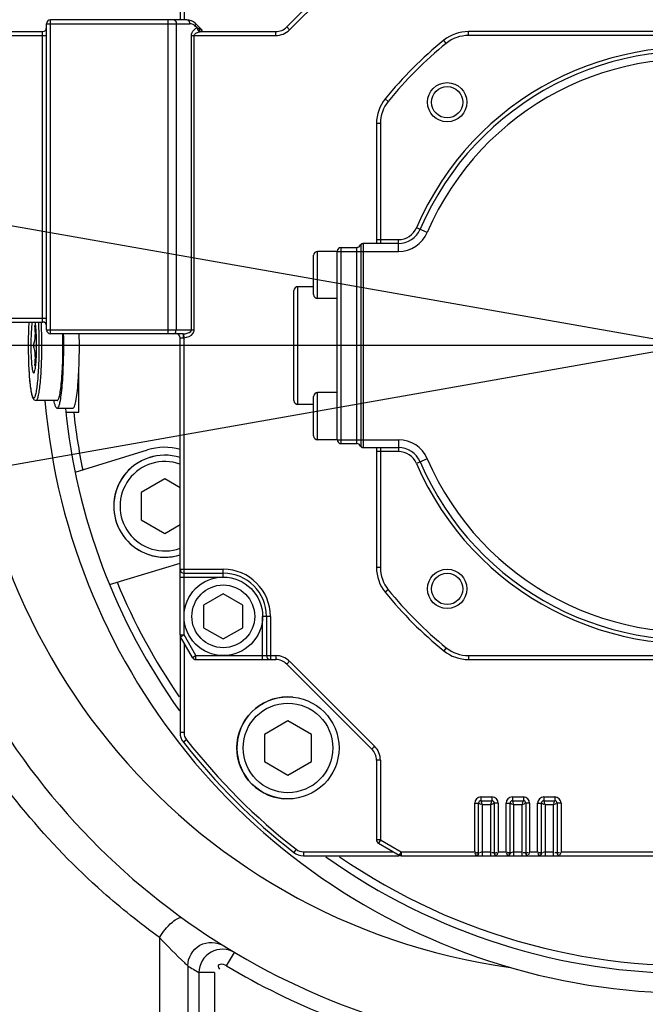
# Model space of a CAD drawing. Header units: millimetres. Extents: x 0 to 11890, y 0 to 8410.
# Tile 50 of 137: x 7016 to 7096, y 1988 to 2114. Entities that reach past the tile are written whole.
import ezdxf

# ---------------------------------------------------------------- set-up
doc = ezdxf.new("R2010")
doc.units = ezdxf.units.MM
doc.header["$LTSCALE"] = 653.95
doc.linetypes.add('CENTER', pattern=[0.6, 0.375, -0.075, 0.075, -0.075])
doc.layers.get('0').update_dxf_attribs({"linetype": 'CONTINUOUS'})
for name, color, linetype in [('204102000001_DXF_AXIS', 7, 'CONTINUOUS'), ('304103000010DXF_CONTINUOUS_LINE', 7, 'CONTINUOUS'), ('304104000088DXF_CONTINUOUS_LINE', 7, 'CONTINUOUS'), ('304304000009DXF_CONTINUOUS_LINE', 7, 'CONTINUOUS'), ('501023000047DXF_CONTINUOUS_LINE', 7, 'CONTINUOUS'), ('604006000004DXF_CONTINUOUS_LINE', 7, 'CONTINUOUS'), ('604007000001DXF_CONTINUOUS_LINE', 7, 'CONTINUOUS'), ('626001000001DXF_CONTINUOUS_LINE', 7, 'CONTINUOUS'), ('ZUIDAYUNDONGDXF_CONTINUOUS_LINE', 7, 'CONTINUOUS'), ('ZUIDAYUNDONGFANWEIDXF_DIMENSION', 7, 'CONTINUOUS')]:
    doc.layers.add(name, color=color, linetype=linetype)
doc.styles.get("Standard").update_dxf_attribs({"font": 'txt', "width": 0.7})
doc.dimstyles.new('DIMSTYLE_10', dxfattribs={"dimtxt": 120, "dimasz": 60, "dimexe": 1, "dimexo": 0, "dimgap": 6, "dimtad": 0, "dimtih": 1, "dimtoh": 1, "dimdec": 1, "dimdsep": 46, "dimtxsty": 'Standard', "dimblk": '_FILLED', "dimblk1": '_FILLED', "dimblk2": '_FILLED', "dimcen": 0.09, "dimclrt": 5, "dimazin": 2, "dimtp": 0.5, "dimtm": 0.5, "dimtfac": 1, "dimtdec": 65535, "dimtofl": 0, "dimtmove": 0, "dimatfit": 3, "dimldrblk": '_FILLED', "dimfxl": 0, "dimtolj": 1, "dimarcsym": 0})

# ---------------------------------------------------------------- blocks, each defined once
blk = doc.blocks.new('*D18')
at = {"layer": 'ZUIDAYUNDONGFANWEIDXF_DIMENSION', "color": 2, "linetype": 'Continuous'}
for start, end in [(104.65052, 170), (0, 64.70784)]:
    blk.add_arc((7101.47, 2072.36), 643.87, start, end, dxfattribs=at)
for points in [[(6470.78, 2244.9), (6467.38, 2184.17), (6490.29, 2240.51)], [(7732.55, 2131.83), (7745.34, 2072.36), (7752.53, 2132.76)]]:
    blk.add_solid(points, dxfattribs=at)
blk = doc.blocks.new('_FILLED')
at = {"color": 0, "linetype": 'ByBlock'}
blk.add_solid([(0, 0), (-1, 0.1667), (-1, -0.1667)], dxfattribs=at)
blk = doc.blocks.new('*D19')
at = {"layer": 'ZUIDAYUNDONGFANWEIDXF_DIMENSION', "color": 2, "linetype": 'Continuous'}
for start, end in [(295.29216, 360), (190, 255.34948)]:
    blk.add_arc((7101.47, 2072.36), 643.87, start, end, dxfattribs=at)
for points in [[(7752.53, 2011.96), (7745.34, 2072.36), (7732.55, 2012.89)], [(6490.29, 1904.21), (6467.38, 1960.55), (6470.78, 1899.82)]]:
    blk.add_solid(points, dxfattribs=at)

msp = doc.modelspace()

# ---------------------------------------------------------------- linework, layer by layer
at = {"layer": '204102000001_DXF_AXIS', "color": 7, "linetype": 'CENTER'}
msp.add_line((7101.466, 2072.359), (6815.735, 2072.359), dxfattribs=at)
at = {"layer": '304103000010DXF_CONTINUOUS_LINE', "color": 9, "linetype": 'Continuous'}
for p, q in [((7033.847, 1996.946), (7033.847, 1969.959)), ((7042.377, 1993.324), (7043.401, 1995.042)), ((7037.447, 1993.329), (7037.447, 1969.959)), ((7038.866, 1992.466), (7038.866, 1969.959)), ((7040.864, 1992.466), (7038.866, 1992.466)), ((7040.864, 1992.466), (7040.864, 1970.383))]:
    msp.add_line(p, q, dxfattribs=at)
at = {"layer": '304103000010DXF_CONTINUOUS_LINE', "color": 7, "linetype": 'Continuous'}
for centre, radius, start, end in [((7101.466, 2072.359), 82.5, 184.91174, 36.05914), ((7089.466, 2072.359), 90, 196.71611, 257.59865)]:
    msp.add_arc(centre, radius, start, end, dxfattribs=at)
at = {"layer": '304103000010DXF_CONTINUOUS_LINE', "color": 9, "linetype": 'Continuous'}
for centre, radius, start, end in [((7089.466, 2072.359), 80, 176.04284, 262.14951), ((7086.471, 2072.361), 93.002, 238.18852, 239.21186), ((7089.466, 2072.359), 92, 239.21383, 257.59865)]:
    msp.add_arc(centre, radius, start, end, dxfattribs=at)
for points, knots in [([(7054.3, 2250.457), (7036.158, 2245.624), (7001.13, 2230.258), (6958.188, 2192.492), (6928.614, 2143.545), (6919.678, 2106.354), (6918.122, 2087.643)], [0, 0, 0, 0, 0.2499958, 0.499993, 0.7499913, 1, 1, 1, 1]), ([(7033.847, 1996.946), (7031.35, 1998.752), (7021.613, 2006.55), (7013.479, 2016.341), (7008.644, 2024.385)], [0, 0, 0, 0, 0.2471984, 1, 1, 1, 1]), ([(6983.195, 2010.354), (6985.872, 2005.818), (6997.485, 1988.721), (7013.541, 1974.687), (7026.825, 1966.946)], [0, 0, 0, 0, 0.2551838, 1, 1, 1, 1]), ([(6982.066, 2006.605), (6984.776, 2002.165), (6996.466, 1985.388), (7012.309, 1971.547), (7025.39, 1963.761)], [0, 0, 0, 0, 0.2546816, 1, 1, 1, 1]), ([(7033.847, 1996.946), (7034.29, 1997.677), (7034.96, 1998.561), (7036.424, 1999.649), (7036.798, 1999.379)], [0, 0, 0, 0, 0.6492743, 1, 1, 1, 1]), ([(7037.447, 1993.329), (7037.315, 1993.452), (7036.075, 1994.617), (7034.879, 1995.829), (7033.847, 1996.946)], [0, 0, 0, 0, 0.1060804, 1, 1, 1, 1]), ([(7037.447, 1993.329), (7037.449, 1994.342), (7038.67, 1996.518), (7041.165, 1996.412), (7042.024, 1995.879)], [0, 0, 0, 0, 0.5003519, 1, 1, 1, 1]), ([(7043.401, 1995.042), (7042.542, 1995.554), (7040.077, 1995.639), (7038.867, 1993.478), (7038.866, 1992.466)], [0, 0, 0, 0, 0.4970669, 1, 1, 1, 1]), ([(7042.377, 1993.324), (7042.139, 1993.465), (7041.77, 1993.632), (7041.189, 1993.352), (7041.398, 1993.048), (7041.49, 1992.922)], [0, 0, 0, 0, 0.5237984, 0.7053297, 1, 1, 1, 1])]:
    msp.add_open_spline(points, degree=3, knots=knots, dxfattribs=at)
at = {"layer": '304104000088DXF_CONTINUOUS_LINE', "color": 7, "linetype": 'Continuous'}
for p, q in [((7023.593, 2063.859), (7023.593, 2069.593)), ((7021.919, 2063.859), (7023.593, 2063.859)), ((7023.105, 2056.245), (7032.332, 2059.066)), ((7027.491, 2041.9), (7036.466, 2044.644))]:
    msp.add_line(p, q, dxfattribs=at)
for centre, radius, start, end in [((7101.466, 2072.359), 80, 185.73979, 215.56551), ((7101.466, 2072.359), 79, 186.17669, 191.55232), ((7034.524, 2051.893), 7.5, 74.90061, 107), ((7101.466, 2072.359), 79, 202.44768, 214.48964), ((7101.466, 2072.359), 80, 234.49869, 305.51074), ((7101.466, 2072.359), 79, 235.52427, 274.55232)]:
    msp.add_arc(centre, radius, start, end, dxfattribs=at)
at = {"layer": '304304000009DXF_CONTINUOUS_LINE', "color": 7, "linetype": 'Continuous'}
for p, q in [((7060.88, 2123.774), (7050.051, 2112.945)), ((7036.466, 2121.665), (7036.466, 2113.859)), ((7037.344, 2113.859), (7019.966, 2113.859)), ((7019.466, 2074.359), (7019.466, 2113.359)), ((7039.319, 2112.506), (7038.405, 2113.42)), ((7014.966, 2112.359), (7018.966, 2112.359)), ((7039.233, 2112.359), (7048.637, 2112.359)), ((7129.75, 2112.359), (7073.181, 2112.359)), ((7061.466, 2100.644), (7061.466, 2085.359)), ((7059.466, 2085.059), (7059.466, 2059.659)), ((7059.707, 2085.359), (7059.734, 2085.359)), ((7064.26, 2085.359), (7059.766, 2085.359)), ((7053.466, 2078.86), (7053.466, 2083.859)), ((7056.466, 2084.359), (7053.966, 2084.359)), ((7056.466, 2060.359), (7056.466, 2084.359)), ((7056.966, 2084.859), (7058.966, 2084.859)), ((7053.466, 2079.859), (7051.466, 2079.859)), ((7050.966, 2065.359), (7050.966, 2079.359)), ((7056.466, 2078.359), (7053.966, 2078.359)), ((7014.966, 2075.359), (7018.966, 2075.359)), ((7036.864, 2073.859), (7019.966, 2073.859)), ((7036.466, 2035.493), (7036.466, 2073.359)), ((7056.466, 2066.359), (7053.966, 2066.359)), ((7053.466, 2064.859), (7051.466, 2064.859)), ((7053.466, 2060.86), (7053.466, 2065.859)), ((7056.466, 2060.359), (7053.966, 2060.359)), ((7056.966, 2059.859), (7058.966, 2059.859)), ((7059.766, 2059.359), (7064.26, 2059.359)), ((7061.466, 2059.359), (7061.466, 2044.075)), ((7036.966, 2043.359), (7041.966, 2043.359)), ((7041.966, 2040.746), (7039.466, 2039.303)), ((7044.466, 2039.303), (7041.966, 2040.746)), ((7039.466, 2039.303), (7039.466, 2036.416)), ((7044.466, 2036.416), (7044.466, 2039.303)), ((7047.466, 2037.859), (7047.466, 2032.859)), ((7039.466, 2036.416), (7041.966, 2034.973)), ((7041.966, 2034.973), (7044.466, 2036.416)), ((7036.466, 2035.243), (7036.466, 2023.054)), ((7038.053, 2032.609), (7036.533, 2035.243)), ((7038.486, 2032.359), (7048.637, 2032.359)), ((7073.181, 2032.359), (7129.75, 2032.359)), ((7050.051, 2031.774), (7060.88, 2020.945)), ((7061.466, 2019.531), (7061.466, 2009.38)), ((7074.466, 2007.659), (7074.466, 2014.059)), ((7074.766, 2014.359), (7076.166, 2014.359)), ((7076.466, 2014.059), (7076.466, 2007.659)), ((7078.466, 2007.659), (7078.466, 2014.059)), ((7078.766, 2014.359), (7080.166, 2014.359)), ((7080.466, 2014.059), (7080.466, 2007.659)), ((7082.466, 2007.659), (7082.466, 2014.059)), ((7082.766, 2014.359), (7084.166, 2014.359)), ((7084.466, 2014.059), (7084.466, 2007.659)), ((7061.716, 2008.947), (7064.35, 2007.426)), ((7052.161, 2007.359), (7064.35, 2007.359)), ((7064.6, 2007.359), (7074.166, 2007.359)), ((7074.175, 2007.359), (7078.166, 2007.359)), ((7078.175, 2007.359), (7082.166, 2007.359)), ((7082.175, 2007.359), (7118.166, 2007.359))]:
    msp.add_line(p, q, dxfattribs=at)
at = {"layer": '304304000009DXF_CONTINUOUS_LINE', "color": 9, "linetype": 'Continuous'}
for p, q in [((7061.233, 2123.42), (7050.405, 2112.592)), ((7036.966, 2121.665), (7036.966, 2113.859)), ((7019.966, 2073.859), (7019.966, 2113.859)), ((7034.944, 2073.859), (7034.944, 2113.859)), ((7019.466, 2113.359), (7037.698, 2113.359)), ((7036.005, 2074.359), (7036.005, 2113.359)), ((7038.649, 2112.822), (7038.405, 2113.067)), ((7050.405, 2112.592), (7050.051, 2112.945)), ((7014.466, 2111.859), (7019.466, 2111.859)), ((7018.966, 2075.359), (7018.966, 2112.359)), ((7037.919, 2074.359), (7037.919, 2111.859)), ((7037.919, 2111.859), (7048.637, 2111.859)), ((7038.273, 2074.359), (7038.273, 2111.859)), ((7048.637, 2111.859), (7048.637, 2112.359)), ((7070.353, 2110.859), (7070.039, 2111.248)), ((7073.181, 2111.859), (7073.181, 2112.359)), ((7129.75, 2111.859), (7073.181, 2111.859)), ((7062.966, 2103.472), (7062.577, 2103.786)), ((7061.966, 2100.644), (7061.466, 2100.644)), ((7061.966, 2100.644), (7061.966, 2085.359)), ((7067.935, 2086.779), (7066.557, 2087.372)), ((7059.766, 2085.359), (7059.766, 2059.359)), ((7061.466, 2085.859), (7064.26, 2085.859)), ((7064.26, 2084.359), (7064.26, 2085.859)), ((7053.966, 2078.359), (7053.966, 2084.359)), ((7056.466, 2084.359), (7064.26, 2084.359)), ((7056.966, 2059.859), (7056.966, 2084.859)), ((7058.966, 2059.859), (7058.966, 2084.859)), ((7051.466, 2064.859), (7051.466, 2079.859)), ((7014.466, 2075.859), (7019.466, 2075.859)), ((7019.466, 2074.359), (7038.273, 2074.359)), ((7036.864, 2073.859), (7036.939, 2073.861)), ((7036.966, 2073.362), (7036.939, 2073.861)), ((7036.466, 2073.359), (7036.915, 2073.359)), ((7036.915, 2073.359), (7036.966, 2073.362)), ((7036.966, 2035.493), (7036.966, 2073.362)), ((7053.966, 2060.359), (7053.966, 2066.359)), ((7056.466, 2060.359), (7064.26, 2060.359)), ((7064.26, 2060.359), (7064.26, 2058.859)), ((7064.26, 2058.859), (7061.466, 2058.859)), ((7061.966, 2059.359), (7061.966, 2044.075)), ((7067.935, 2057.94), (7066.557, 2057.347)), ((7036.466, 2043.859), (7041.966, 2043.859)), ((7041.966, 2042.859), (7041.966, 2043.859)), ((7061.966, 2044.075), (7061.466, 2044.075)), ((7036.466, 2042.859), (7041.966, 2042.859)), ((7062.966, 2041.247), (7062.577, 2040.932)), ((7046.966, 2032.359), (7046.966, 2037.859)), ((7047.966, 2037.859), (7046.966, 2037.859)), ((7047.966, 2037.859), (7047.966, 2032.359)), ((7036.466, 2035.493), (7036.966, 2035.493)), ((7036.533, 2035.243), (7036.966, 2035.493)), ((7038.486, 2032.859), (7036.966, 2035.493)), ((7036.966, 2034.493), (7036.966, 2023.054)), ((7070.353, 2033.859), (7070.039, 2033.471)), ((7038.053, 2032.609), (7038.486, 2032.859)), ((7038.486, 2032.359), (7038.486, 2032.859)), ((7038.486, 2032.859), (7048.637, 2032.859)), ((7048.637, 2032.859), (7048.637, 2032.359)), ((7073.181, 2032.859), (7073.181, 2032.359)), ((7073.181, 2032.859), (7129.75, 2032.859)), ((7050.405, 2032.127), (7050.051, 2031.774)), ((7050.405, 2032.127), (7061.233, 2021.299)), ((7036.966, 2023.054), (7036.466, 2023.054)), ((7037.284, 2022.13), (7036.891, 2021.822)), ((7061.233, 2021.299), (7060.88, 2020.945)), ((7061.966, 2019.531), (7061.466, 2019.531)), ((7061.966, 2019.531), (7061.966, 2009.38)), ((7074.766, 2014.859), (7074.766, 2014.359)), ((7074.766, 2014.859), (7076.166, 2014.859)), ((7076.166, 2014.859), (7076.166, 2014.359)), ((7078.766, 2014.859), (7078.766, 2014.359)), ((7078.766, 2014.859), (7080.166, 2014.859)), ((7080.166, 2014.859), (7080.166, 2014.359)), ((7082.766, 2014.859), (7082.766, 2014.359)), ((7082.766, 2014.859), (7084.166, 2014.859)), ((7084.166, 2014.859), (7084.166, 2014.359)), ((7073.966, 2007.859), (7073.966, 2014.059)), ((7073.966, 2014.059), (7074.466, 2014.059)), ((7074.746, 2013.946), (7074.784, 2013.931)), ((7074.966, 2007.359), (7074.966, 2013.859)), ((7075.966, 2013.859), (7074.966, 2013.859)), ((7075.966, 2013.859), (7075.966, 2007.359)), ((7076.966, 2014.059), (7076.466, 2014.059)), ((7076.966, 2014.059), (7076.966, 2007.859)), ((7077.966, 2007.859), (7077.966, 2014.059)), ((7077.966, 2014.059), (7078.466, 2014.059)), ((7078.746, 2013.946), (7078.784, 2013.931)), ((7078.966, 2007.359), (7078.966, 2013.859)), ((7079.966, 2013.859), (7078.966, 2013.859)), ((7079.966, 2013.859), (7079.966, 2007.359)), ((7080.966, 2014.059), (7080.466, 2014.059)), ((7080.966, 2014.059), (7080.966, 2007.859)), ((7081.966, 2007.859), (7081.966, 2014.059)), ((7081.966, 2014.059), (7082.466, 2014.059)), ((7082.746, 2013.946), (7082.784, 2013.931)), ((7082.966, 2007.359), (7082.966, 2013.859)), ((7083.966, 2013.859), (7082.966, 2013.859)), ((7083.966, 2013.859), (7083.966, 2007.359)), ((7084.966, 2014.059), (7084.466, 2014.059)), ((7084.966, 2014.059), (7084.966, 2007.859)), ((7061.966, 2009.38), (7061.466, 2009.38)), ((7061.966, 2009.38), (7061.716, 2008.947)), ((7061.966, 2009.38), (7064.6, 2007.859)), ((7051.236, 2008.178), (7050.928, 2007.784)), ((7052.161, 2007.859), (7052.161, 2007.359)), ((7052.161, 2007.859), (7063.6, 2007.859)), ((7064.6, 2007.859), (7064.35, 2007.426)), ((7064.6, 2007.859), (7064.6, 2007.359)), ((7064.6, 2007.859), (7073.966, 2007.859)), ((7074.166, 2007.359), (7074.135, 2007.436)), ((7074.301, 2007.725), (7074.28, 2007.734)), ((7074.46, 2007.662), (7074.466, 2007.659)), ((7074.966, 2007.859), (7075.966, 2007.859)), ((7076.466, 2007.659), (7076.531, 2007.685)), ((7076.466, 2007.659), (7076.508, 2007.676)), ((7076.769, 2007.367), (7076.766, 2007.359)), ((7076.827, 2007.512), (7076.837, 2007.537)), ((7076.966, 2007.859), (7077.966, 2007.859)), ((7078.166, 2007.359), (7078.135, 2007.436)), ((7078.301, 2007.725), (7078.28, 2007.734)), ((7078.46, 2007.662), (7078.466, 2007.659)), ((7078.966, 2007.859), (7079.966, 2007.859)), ((7080.466, 2007.659), (7080.531, 2007.685)), ((7080.466, 2007.659), (7080.508, 2007.676)), ((7080.769, 2007.367), (7080.766, 2007.359)), ((7080.827, 2007.512), (7080.837, 2007.537)), ((7080.966, 2007.859), (7081.966, 2007.859)), ((7082.166, 2007.359), (7082.135, 2007.436)), ((7082.301, 2007.725), (7082.28, 2007.734)), ((7082.46, 2007.662), (7082.466, 2007.659)), ((7082.966, 2007.859), (7083.966, 2007.859)), ((7084.466, 2007.659), (7084.531, 2007.685)), ((7084.466, 2007.659), (7084.508, 2007.676)), ((7084.769, 2007.367), (7084.766, 2007.359)), ((7084.827, 2007.512), (7084.837, 2007.537)), ((7084.966, 2007.859), (7117.966, 2007.859))]:
    msp.add_line(p, q, dxfattribs=at)
for points in [[(7038.649, 2112.822), (7038.711, 2112.809), (7038.775, 2112.79), (7038.842, 2112.764)], [(7039.003, 2112.341), (7039.08, 2112.35), (7039.157, 2112.357), (7039.233, 2112.359)]]:
    msp.add_lwpolyline(points, dxfattribs=at)
at = {"layer": '304304000009DXF_CONTINUOUS_LINE', "color": 7, "linetype": 'Continuous'}
for centre, radius in [((7070.466, 2103.359), 2.5), ((7070.466, 2041.359), 2.5), ((7041.966, 2037.859), 5)]:
    msp.add_circle(centre, radius, dxfattribs=at)
at = {"layer": '304304000009DXF_CONTINUOUS_LINE', "color": 9, "linetype": 'Continuous'}
for centre, radius in [((7070.466, 2103.359), 2), ((7070.466, 2041.359), 2), ((7041.966, 2037.859), 4)]:
    msp.add_circle(centre, radius, dxfattribs=at)
at = {"layer": '304304000009DXF_CONTINUOUS_LINE', "color": 7, "linetype": 'Continuous'}
for centre, radius, start, end in [((7019.966, 2113.359), 0.5, 90, 180), ((7037.344, 2112.359), 1.5, 44.99946, 90), ((7018.966, 2112.859), 0.5, 270, 360), ((7048.637, 2114.359), 2, 270, 315), ((7101.466, 2072.359), 50, 128.94244, 141.05756), ((7073.181, 2107.359), 5, 90, 128.94244), ((7101.466, 2072.359), 37.5, 203.26982, 156.73018), ((7066.466, 2100.644), 5, 141.05756, 180), ((7064.26, 2088.359), 3, 270, 336.73018), ((7058.966, 2085.359), 0.5, 270, 337.97569), ((7059.707, 2085.059), 0.3, 90, 157.97569), ((7059.766, 2085.059), 0.3, 90, 180), ((7053.966, 2083.859), 0.5, 90, 180), ((7056.966, 2084.359), 0.5, 90, 180), ((7051.466, 2079.359), 0.5, 90, 180), ((7053.966, 2078.859), 0.5, 180, 270), ((7018.966, 2074.859), 0.5, 0, 90), ((7019.966, 2074.359), 0.5, 180, 270), ((7035.966, 2073.359), 0.5, 0, 90), ((7053.966, 2065.859), 0.5, 90, 180), ((7051.466, 2065.359), 0.5, 180, 270), ((7053.966, 2060.859), 0.5, 180, 270), ((7056.966, 2060.359), 0.5, 180, 270), ((7058.966, 2059.359), 0.5, 22.02431, 90), ((7059.707, 2059.659), 0.3, 202.02431, 270), ((7059.766, 2059.659), 0.3, 180, 270), ((7064.26, 2056.359), 3, 23.26982, 90), ((7036.966, 2043.859), 0.5, 180, 270), ((7066.466, 2044.075), 5, 180, 218.94244), ((7041.966, 2037.859), 5.5, 0, 90), ((7101.466, 2072.359), 50, 218.94244, 231.05756), ((7036.966, 2035.493), 0.5, 180, 210), ((7073.181, 2037.359), 5, 231.05756, 270), ((7038.486, 2032.859), 0.5, 210, 270), ((7047.966, 2032.859), 0.5, 180, 270), ((7048.637, 2030.359), 2, 45, 90), ((7038.466, 2023.054), 2, 180, 218.04751), ((7101.466, 2072.359), 82, 218.04751, 231.95249), ((7059.466, 2019.531), 2, 0, 45), ((7074.766, 2014.059), 0.3, 90, 180), ((7076.166, 2014.059), 0.3, 0, 90), ((7078.766, 2014.059), 0.3, 90, 180), ((7080.166, 2014.059), 0.3, 0, 90), ((7082.766, 2014.059), 0.3, 90, 180), ((7084.166, 2014.059), 0.3, 0, 90), ((7061.966, 2009.38), 0.5, 180, 240), ((7052.161, 2009.359), 2, 231.95249, 270), ((7064.6, 2007.859), 0.5, 240, 270), ((7074.166, 2007.659), 0.3, 270, 0.00001), ((7076.766, 2007.659), 0.3, 179.99994, 270), ((7078.166, 2007.659), 0.3, 270, 0.00001), ((7080.766, 2007.659), 0.3, 179.99994, 270), ((7082.166, 2007.659), 0.3, 270, 0.00001), ((7084.766, 2007.659), 0.3, 179.99994, 270)]:
    msp.add_arc(centre, radius, start, end, dxfattribs=at)
at = {"layer": '304304000009DXF_CONTINUOUS_LINE', "color": 9, "linetype": 'Continuous'}
for centre, radius, start, end in [((7037.698, 2112.356), 1.003, 80.58846, 90.01253), ((7037.699, 2112.364), 0.996, 63.34632, 80.56983), ((7037.699, 2112.361), 0.999, 44.98634, 63.41096), ((7048.637, 2114.359), 2.5, 270, 315), ((7073.181, 2107.359), 4.5, 90, 128.94244), ((7101.466, 2072.359), 49.5, 128.94244, 141.05756), ((7101.466, 2072.359), 38, 203.26982, 156.73018), ((7101.466, 2072.359), 36.5, 203.26982, 156.73018), ((7066.466, 2100.644), 4.5, 141.05756, 180), ((7064.26, 2088.359), 2.5, 270, 336.73018), ((7064.26, 2088.359), 4, 270, 336.73018), ((7064.26, 2056.359), 4, 23.26982, 90), ((7064.26, 2056.359), 2.5, 23.26982, 90), ((7041.966, 2037.859), 6, 0, 90), ((7066.466, 2044.075), 4.5, 180, 218.94244), ((7101.466, 2072.359), 49.5, 218.94244, 231.05756), ((7073.181, 2037.359), 4.5, 231.05756, 270), ((7048.637, 2030.359), 2.5, 45, 90), ((7038.466, 2023.054), 1.5, 180, 218.04751), ((7101.466, 2072.359), 81.5, 218.04751, 231.95249), ((7059.466, 2019.531), 2.5, 0, 45), ((7074.766, 2014.059), 0.8, 90, 180), ((7076.166, 2014.059), 0.8, 0, 90), ((7078.766, 2014.059), 0.8, 90, 180), ((7080.166, 2014.059), 0.8, 0, 90), ((7082.766, 2014.059), 0.8, 90, 180), ((7084.166, 2014.059), 0.8, 0, 90), ((7052.122, 2024.092), 25.94, 337.17459, 337.28864), ((7062.004, 2019.974), 15.235, 337.22664, 338.03167), ((7056.122, 2024.092), 25.94, 337.17459, 337.28864), ((7066.004, 2019.974), 15.235, 337.22664, 338.03167), ((7060.122, 2024.092), 25.94, 337.17459, 337.28864), ((7070.004, 2019.974), 15.235, 337.22664, 338.03167), ((7052.161, 2009.359), 1.5, 231.95249, 270), ((7029.318, 1989.479), 48.281, 21.80232, 22.14791), ((7033.318, 1989.479), 48.281, 21.80232, 22.14791), ((7037.318, 1989.479), 48.281, 21.80232, 22.14791)]:
    msp.add_arc(centre, radius, start, end, dxfattribs=at)
for points, knots in [([(7036.005, 2113.359), (7036.005, 2113.476), (7036.047, 2113.705), (7035.771, 2113.783), (7035.723, 2113.731)], [0, 0, 0, 0, 0.621266, 1, 1, 1, 1]), ([(7037.698, 2113.359), (7037.698, 2113.476), (7037.74, 2113.705), (7037.464, 2113.783), (7037.416, 2113.731)], [0, 0, 0, 0, 0.621266, 1, 1, 1, 1]), ([(7037.919, 2111.859), (7037.919, 2111.984), (7037.996, 2112.406), (7038.364, 2112.742), (7038.649, 2112.822)], [0, 0, 0, 0, 0.2952615, 1, 1, 1, 1]), ([(7038.405, 2113.067), (7038.436, 2113.129), (7038.472, 2113.248), (7038.443, 2113.382), (7038.405, 2113.42)], [0, 0, 0, 0, 0.5665172, 1, 1, 1, 1]), ([(7038.716, 2112.605), (7038.713, 2112.626), (7038.714, 2112.673), (7038.727, 2112.718), (7038.737, 2112.74)], [0, 0, 0, 0, 0.4671883, 1, 1, 1, 1]), ([(7038.916, 2112.556), (7038.913, 2112.578), (7038.914, 2112.629), (7038.928, 2112.677), (7038.939, 2112.702)], [0, 0, 0, 0, 0.4498871, 1, 1, 1, 1]), ([(7039.233, 2112.359), (7039.167, 2112.359), (7039.033, 2112.38), (7038.926, 2112.491), (7038.916, 2112.556)], [0, 0, 0, 0, 0.5041269, 1, 1, 1, 1]), ([(7059.429, 2085.172), (7059.421, 2085.174), (7059.466, 2085.134), (7059.46, 2085.115), (7059.46, 2085.097)], [0, 0, 0, 0, 0.3238148, 1, 1, 1, 1]), ([(7059.46, 2085.097), (7059.46, 2085.09), (7059.458, 2085.077), (7059.453, 2085.064), (7059.45, 2085.058)], [0, 0, 0, 0, 0.4768942, 1, 1, 1, 1]), ([(7035.651, 2073.859), (7035.739, 2073.859), (7035.953, 2073.924), (7035.962, 2074.171), (7035.914, 2074.258)], [0, 0, 0, 0, 0.4665116, 1, 1, 1, 1]), ([(7036.915, 2073.359), (7036.915, 2073.418), (7036.913, 2073.545), (7036.907, 2073.644), (7036.899, 2073.834), (7036.877, 2073.751), (7036.874, 2073.731)], [0, 0, 0, 0, 0.3564471, 0.6939837, 0.8739326, 1, 1, 1, 1]), ([(7036.939, 2073.861), (7036.965, 2073.862), (7037.018, 2073.864), (7037.07, 2073.869), (7037.096, 2073.871)], [0, 0, 0, 0, 0.503776, 1, 1, 1, 1]), ([(7036.966, 2073.362), (7037.399, 2073.386), (7038.067, 2073.623), (7038.273, 2074.21), (7038.273, 2074.359)], [0, 0, 0, 0, 0.7440275, 1, 1, 1, 1]), ([(7059.466, 2059.659), (7059.466, 2059.637), (7059.47, 2059.615), (7059.422, 2059.555), (7059.434, 2059.558)], [0, 0, 0, 0, 0.632743, 1, 1, 1, 1]), ([(7059.434, 2059.558), (7059.436, 2059.558), (7059.438, 2059.57), (7059.444, 2059.576), (7059.448, 2059.583)], [0, 0, 0, 0, 0.2318299, 1, 1, 1, 1]), ([(7074.514, 2014.041), (7074.543, 2014.029), (7074.62, 2013.998), (7074.697, 2013.966), (7074.746, 2013.946)], [0, 0, 0, 0, 0.3738098, 1, 1, 1, 1]), ([(7074.966, 2013.859), (7074.925, 2013.959), (7074.902, 2014.017), (7074.797, 2014.282), (7074.824, 2014.214), (7074.83, 2014.199)], [0, 0, 0, 0, 0.7010966, 0.8970806, 1, 1, 1, 1]), ([(7075.966, 2013.859), (7076.066, 2013.901), (7076.123, 2013.924), (7076.392, 2014.03), (7076.327, 2014.004), (7076.313, 2013.999)], [0, 0, 0, 0, 0.7047616, 0.9045865, 1, 1, 1, 1]), ([(7078.514, 2014.041), (7078.543, 2014.029), (7078.62, 2013.998), (7078.697, 2013.966), (7078.746, 2013.946)], [0, 0, 0, 0, 0.3738098, 1, 1, 1, 1]), ([(7078.966, 2013.859), (7078.925, 2013.959), (7078.902, 2014.017), (7078.797, 2014.282), (7078.824, 2014.214), (7078.83, 2014.199)], [0, 0, 0, 0, 0.7010966, 0.8970806, 1, 1, 1, 1]), ([(7079.966, 2013.859), (7080.066, 2013.901), (7080.123, 2013.924), (7080.392, 2014.03), (7080.327, 2014.004), (7080.313, 2013.999)], [0, 0, 0, 0, 0.7047616, 0.9045865, 1, 1, 1, 1]), ([(7082.514, 2014.041), (7082.543, 2014.029), (7082.62, 2013.998), (7082.697, 2013.966), (7082.746, 2013.946)], [0, 0, 0, 0, 0.3738098, 1, 1, 1, 1]), ([(7082.966, 2013.859), (7082.925, 2013.959), (7082.902, 2014.017), (7082.797, 2014.282), (7082.824, 2014.214), (7082.83, 2014.199)], [0, 0, 0, 0, 0.7010966, 0.8970806, 1, 1, 1, 1]), ([(7083.966, 2013.859), (7084.066, 2013.901), (7084.123, 2013.924), (7084.392, 2014.03), (7084.327, 2014.004), (7084.313, 2013.999)], [0, 0, 0, 0, 0.7047616, 0.9045865, 1, 1, 1, 1]), ([(7073.966, 2007.859), (7074.064, 2007.82), (7074.121, 2007.797), (7074.383, 2007.693), (7074.316, 2007.719), (7074.301, 2007.725)], [0, 0, 0, 0, 0.7007608, 0.8970462, 1, 1, 1, 1]), ([(7076.22, 2007.75), (7076.209, 2007.747), (7076.187, 2007.742), (7076.166, 2007.735), (7076.154, 2007.731)], [0, 0, 0, 0, 0.4768671, 1, 1, 1, 1]), ([(7076.443, 2007.701), (7076.425, 2007.724), (7076.353, 2007.768), (7076.269, 2007.76), (7076.22, 2007.75)], [0, 0, 0, 0, 0.368765, 1, 1, 1, 1]), ([(7076.508, 2007.676), (7076.541, 2007.689), (7076.633, 2007.726), (7076.725, 2007.764), (7076.784, 2007.788)], [0, 0, 0, 0, 0.3577777, 1, 1, 1, 1]), ([(7076.966, 2007.859), (7076.925, 2007.76), (7076.903, 2007.705), (7076.797, 2007.437), (7076.822, 2007.499), (7076.827, 2007.512)], [0, 0, 0, 0, 0.7074961, 0.9112036, 1, 1, 1, 1]), ([(7077.966, 2007.859), (7078.064, 2007.82), (7078.121, 2007.797), (7078.383, 2007.693), (7078.316, 2007.719), (7078.301, 2007.725)], [0, 0, 0, 0, 0.7007608, 0.8970462, 1, 1, 1, 1]), ([(7080.22, 2007.75), (7080.209, 2007.747), (7080.187, 2007.742), (7080.166, 2007.735), (7080.154, 2007.731)], [0, 0, 0, 0, 0.4768671, 1, 1, 1, 1]), ([(7080.443, 2007.701), (7080.425, 2007.724), (7080.353, 2007.768), (7080.269, 2007.76), (7080.22, 2007.75)], [0, 0, 0, 0, 0.368765, 1, 1, 1, 1]), ([(7080.508, 2007.676), (7080.541, 2007.689), (7080.633, 2007.726), (7080.725, 2007.764), (7080.784, 2007.788)], [0, 0, 0, 0, 0.3577777, 1, 1, 1, 1]), ([(7080.966, 2007.859), (7080.925, 2007.76), (7080.903, 2007.705), (7080.797, 2007.437), (7080.822, 2007.499), (7080.827, 2007.512)], [0, 0, 0, 0, 0.7074961, 0.9112036, 1, 1, 1, 1]), ([(7081.966, 2007.859), (7082.064, 2007.82), (7082.121, 2007.797), (7082.383, 2007.693), (7082.316, 2007.719), (7082.301, 2007.725)], [0, 0, 0, 0, 0.7007608, 0.8970462, 1, 1, 1, 1]), ([(7084.22, 2007.75), (7084.209, 2007.747), (7084.187, 2007.742), (7084.166, 2007.735), (7084.154, 2007.731)], [0, 0, 0, 0, 0.4768671, 1, 1, 1, 1]), ([(7084.443, 2007.701), (7084.425, 2007.724), (7084.353, 2007.768), (7084.269, 2007.76), (7084.22, 2007.75)], [0, 0, 0, 0, 0.368765, 1, 1, 1, 1]), ([(7084.508, 2007.676), (7084.541, 2007.689), (7084.633, 2007.726), (7084.725, 2007.764), (7084.784, 2007.788)], [0, 0, 0, 0, 0.3577777, 1, 1, 1, 1]), ([(7084.966, 2007.859), (7084.925, 2007.76), (7084.903, 2007.705), (7084.797, 2007.437), (7084.822, 2007.499), (7084.827, 2007.512)], [0, 0, 0, 0, 0.7074961, 0.9112036, 1, 1, 1, 1])]:
    msp.add_open_spline(points, degree=3, knots=knots, dxfattribs=at)
for points in [[(7039.003, 2112.341), (7038.877, 2112.374), (7038.734, 2112.476), (7038.716, 2112.605)], [(7038.842, 2112.764), (7039.008, 2112.691), (7039.191, 2112.634), (7039.319, 2112.506)], [(7038.273, 2111.859), (7038.273, 2112.015), (7038.435, 2112.146), (7038.574, 2112.217)], [(7038.574, 2112.217), (7038.707, 2112.285), (7038.856, 2112.32), (7039.003, 2112.341)], [(7037.096, 2073.871), (7037.413, 2073.904), (7037.919, 2074.04), (7037.919, 2074.359)], [(7074.966, 2007.859), (7074.836, 2007.859), (7074.48, 2007.678), (7074.593, 2007.742)], [(7078.966, 2007.859), (7078.836, 2007.859), (7078.48, 2007.678), (7078.593, 2007.742)], [(7082.966, 2007.859), (7082.836, 2007.859), (7082.48, 2007.678), (7082.593, 2007.742)]]:
    msp.add_open_spline(points, degree=3, dxfattribs=at)
at = {"layer": '304304000009DXF_CONTINUOUS_LINE', "color": 7, "linetype": 'Continuous'}
for points, knots in [([(7074.31, 2007.408), (7074.288, 2007.394), (7074.242, 2007.37), (7074.191, 2007.359), (7074.166, 2007.359)], [0, 0, 0, 0, 0.5163347, 1, 1, 1, 1]), ([(7074.359, 2007.447), (7074.351, 2007.44), (7074.335, 2007.426), (7074.319, 2007.414), (7074.31, 2007.408)], [0, 0, 0, 0, 0.5022792, 1, 1, 1, 1]), ([(7074.417, 2007.515), (7074.409, 2007.503), (7074.391, 2007.479), (7074.37, 2007.457), (7074.359, 2007.447)], [0, 0, 0, 0, 0.4977051, 1, 1, 1, 1]), ([(7074.466, 2007.659), (7074.466, 2007.635), (7074.456, 2007.583), (7074.432, 2007.537), (7074.417, 2007.515)], [0, 0, 0, 0, 0.4836701, 1, 1, 1, 1]), ([(7076.466, 2007.659), (7076.466, 2007.635), (7076.476, 2007.583), (7076.5, 2007.537), (7076.514, 2007.515)], [0, 0, 0, 0, 0.4836702, 1, 1, 1, 1]), ([(7076.514, 2007.515), (7076.523, 2007.503), (7076.541, 2007.479), (7076.562, 2007.457), (7076.573, 2007.447)], [0, 0, 0, 0, 0.4977051, 1, 1, 1, 1]), ([(7076.573, 2007.447), (7076.58, 2007.44), (7076.596, 2007.426), (7076.613, 2007.414), (7076.621, 2007.408)], [0, 0, 0, 0, 0.502279, 1, 1, 1, 1]), ([(7076.621, 2007.408), (7076.643, 2007.394), (7076.689, 2007.37), (7076.741, 2007.359), (7076.766, 2007.359)], [0, 0, 0, 0, 0.5163348, 1, 1, 1, 1]), ([(7078.31, 2007.408), (7078.288, 2007.394), (7078.242, 2007.37), (7078.191, 2007.359), (7078.166, 2007.359)], [0, 0, 0, 0, 0.5163347, 1, 1, 1, 1]), ([(7078.359, 2007.447), (7078.351, 2007.44), (7078.335, 2007.426), (7078.319, 2007.414), (7078.31, 2007.408)], [0, 0, 0, 0, 0.5022792, 1, 1, 1, 1]), ([(7078.417, 2007.515), (7078.409, 2007.503), (7078.391, 2007.479), (7078.37, 2007.457), (7078.359, 2007.447)], [0, 0, 0, 0, 0.4977051, 1, 1, 1, 1]), ([(7078.466, 2007.659), (7078.466, 2007.635), (7078.456, 2007.583), (7078.432, 2007.537), (7078.417, 2007.515)], [0, 0, 0, 0, 0.4836701, 1, 1, 1, 1]), ([(7080.466, 2007.659), (7080.466, 2007.635), (7080.476, 2007.583), (7080.5, 2007.537), (7080.514, 2007.515)], [0, 0, 0, 0, 0.4836702, 1, 1, 1, 1]), ([(7080.514, 2007.515), (7080.523, 2007.503), (7080.541, 2007.479), (7080.562, 2007.457), (7080.573, 2007.447)], [0, 0, 0, 0, 0.4977051, 1, 1, 1, 1]), ([(7080.573, 2007.447), (7080.58, 2007.44), (7080.596, 2007.426), (7080.613, 2007.414), (7080.621, 2007.408)], [0, 0, 0, 0, 0.502279, 1, 1, 1, 1]), ([(7080.621, 2007.408), (7080.643, 2007.394), (7080.689, 2007.37), (7080.741, 2007.359), (7080.766, 2007.359)], [0, 0, 0, 0, 0.5163348, 1, 1, 1, 1]), ([(7082.31, 2007.408), (7082.288, 2007.394), (7082.242, 2007.37), (7082.191, 2007.359), (7082.166, 2007.359)], [0, 0, 0, 0, 0.5163347, 1, 1, 1, 1]), ([(7082.359, 2007.447), (7082.351, 2007.44), (7082.335, 2007.426), (7082.319, 2007.414), (7082.31, 2007.408)], [0, 0, 0, 0, 0.5022792, 1, 1, 1, 1]), ([(7082.417, 2007.515), (7082.409, 2007.503), (7082.391, 2007.479), (7082.37, 2007.457), (7082.359, 2007.447)], [0, 0, 0, 0, 0.4977051, 1, 1, 1, 1]), ([(7082.466, 2007.659), (7082.466, 2007.635), (7082.456, 2007.583), (7082.432, 2007.537), (7082.417, 2007.515)], [0, 0, 0, 0, 0.4836701, 1, 1, 1, 1]), ([(7084.466, 2007.659), (7084.466, 2007.635), (7084.476, 2007.583), (7084.5, 2007.537), (7084.514, 2007.515)], [0, 0, 0, 0, 0.4836702, 1, 1, 1, 1]), ([(7084.514, 2007.515), (7084.523, 2007.503), (7084.541, 2007.479), (7084.562, 2007.457), (7084.573, 2007.447)], [0, 0, 0, 0, 0.4977051, 1, 1, 1, 1]), ([(7084.573, 2007.447), (7084.58, 2007.44), (7084.596, 2007.426), (7084.613, 2007.414), (7084.621, 2007.408)], [0, 0, 0, 0, 0.502279, 1, 1, 1, 1]), ([(7084.621, 2007.408), (7084.643, 2007.394), (7084.689, 2007.37), (7084.741, 2007.359), (7084.766, 2007.359)], [0, 0, 0, 0, 0.5163348, 1, 1, 1, 1])]:
    msp.add_open_spline(points, degree=3, knots=knots, dxfattribs=at)
at = {"layer": '501023000047DXF_CONTINUOUS_LINE', "color": 7, "linetype": 'Continuous'}
for p, q in [((7034.524, 2055.357), (7031.524, 2053.625)), ((7036.466, 2054.237), (7034.524, 2055.357)), ((7031.524, 2053.625), (7031.524, 2050.161)), ((7031.524, 2050.161), (7034.524, 2048.429)), ((7034.524, 2048.429), (7036.466, 2049.55)), ((7050.2, 2024.558), (7047.2, 2022.826)), ((7053.2, 2022.826), (7050.2, 2024.558)), ((7047.2, 2022.826), (7047.2, 2019.362)), ((7053.2, 2019.362), (7053.2, 2022.826)), ((7047.2, 2019.362), (7050.2, 2017.63)), ((7050.2, 2017.63), (7053.2, 2019.362))]:
    msp.add_line(p, q, dxfattribs=at)
msp.add_circle((7050.2, 2021.094), 6.5, dxfattribs=at)
at = {"layer": '501023000047DXF_CONTINUOUS_LINE', "color": 9, "linetype": 'Continuous'}
msp.add_circle((7050.2, 2021.094), 5.7, dxfattribs=at)
at = {"layer": '501023000047DXF_CONTINUOUS_LINE', "color": 7, "linetype": 'Continuous'}
msp.add_arc((7034.524, 2051.893), 6.5, 72.5967, 287.4035, dxfattribs=at)
at = {"layer": '501023000047DXF_CONTINUOUS_LINE', "color": 9, "linetype": 'Continuous'}
msp.add_arc((7034.524, 2051.893), 5.7, 70.07372, 289.92703, dxfattribs=at)
at = {"layer": '604006000004DXF_CONTINUOUS_LINE', "color": 7, "linetype": 'Continuous'}
for centre, start, end in [((7034.524, 2051.893), 95.35042, 287.39499), ((7050.2, 2021.094), 84.65647, 264.65647)]:
    msp.add_arc(centre, 6.5, start, end, dxfattribs=at)
at = {"layer": '604007000001DXF_CONTINUOUS_LINE', "color": 7, "linetype": 'Continuous'}
for p, q in [((7023.5, 2067.843), (7023.502, 2067.871)), ((7022.809, 2064.359), (7020.82, 2064.359))]:
    msp.add_line(p, q, dxfattribs=at)
msp.add_arc((6981.086, 2070.875), 42.522, 355.74363, 355.91151, dxfattribs=at)
for points, knots in [([(7020.82, 2064.359), (7020.855, 2064.359), (7020.939, 2064.419), (7021.069, 2064.677), (7021.212, 2065.23), (7021.356, 2066.135), (7021.48, 2067.341), (7021.576, 2068.786), (7021.66, 2070.986), (7021.665, 2072.698), (7021.642, 2073.861)], [0, 0, 0, 0, 0.0107668, 0.0284656, 0.0902087, 0.1868391, 0.3144421, 0.4671672, 0.6378239, 1, 1, 1, 1]), ([(7023.564, 2068.907), (7023.583, 2069.302), (7023.649, 2070.952), (7023.656, 2072.605), (7023.631, 2073.861)], [0, 0, 0, 0, 0.2392068, 1, 1, 1, 1]), ([(7023.502, 2067.871), (7023.507, 2067.954), (7023.531, 2068.3), (7023.551, 2068.645), (7023.564, 2068.907)], [0, 0, 0, 0, 0.2419043, 1, 1, 1, 1]), ([(7022.809, 2064.359), (7022.847, 2064.359), (7022.939, 2064.432), (7023.077, 2064.732), (7023.232, 2065.376), (7023.38, 2066.422), (7023.456, 2067.25), (7023.491, 2067.719)], [0, 0, 0, 0, 0.0327595, 0.0887316, 0.286372, 0.5952281, 1, 1, 1, 1]), ([(7020.82, 2064.359), (7020.779, 2064.359), (7020.681, 2064.443), (7020.538, 2064.776), (7020.464, 2065.102), (7020.417, 2065.353)], [0, 0, 0, 0, 0.1110415, 0.3060877, 1, 1, 1, 1])]:
    msp.add_open_spline(points, degree=3, knots=knots, dxfattribs=at)
at = {"layer": '626001000001DXF_CONTINUOUS_LINE', "color": 7, "linetype": 'Continuous'}
for p, q in [((7018.092, 2074.859), (7017.929, 2074.859)), ((7017.774, 2072.359), (7018.203, 2072.359)), ((7017.929, 2069.859), (7018.092, 2069.859)), ((7020.82, 2065.359), (7018.135, 2065.359))]:
    msp.add_line(p, q, dxfattribs=at)
msp.add_arc((6956.367, 2072.371), 65.185, 359.98992, 1.31148, dxfattribs=at)
for points, knots in [([(7017.209, 2075.366), (7017.196, 2075.127), (7017.152, 2074.126), (7017.135, 2073.123), (7017.135, 2072.359)], [0, 0, 0, 0, 0.2383517, 1, 1, 1, 1]), ([(7017.65, 2075.367), (7017.576, 2074.945), (7017.498, 2073.941), (7017.471, 2072.936), (7017.471, 2072.359)], [0, 0, 0, 0, 0.4260062, 1, 1, 1, 1]), ([(7017.929, 2074.859), (7017.992, 2074.447), (7018.051, 2073.6), (7017.887, 2072.767), (7017.774, 2072.359)], [0, 0, 0, 0, 0.4964882, 1, 1, 1, 1]), ([(7018.092, 2074.864), (7018.087, 2074.911), (7018.068, 2075.079), (7018.045, 2075.247), (7018.024, 2075.367)], [0, 0, 0, 0, 0.2776499, 1, 1, 1, 1]), ([(7018.203, 2072.359), (7018.203, 2072.591), (7018.193, 2073.426), (7018.157, 2074.263), (7018.092, 2074.864)], [0, 0, 0, 0, 0.2764722, 1, 1, 1, 1]), ([(7017.135, 2072.359), (7017.135, 2071.917), (7017.144, 2071.049), (7017.183, 2069.789), (7017.247, 2068.629), (7017.333, 2067.611), (7017.425, 2066.871), (7017.511, 2066.376), (7017.577, 2066.082), (7017.648, 2065.837), (7017.736, 2065.627), (7017.874, 2065.43), (7018.042, 2065.359), (7018.135, 2065.359)], [0, 0, 0, 0, 0.1823602, 0.3577058, 0.5193662, 0.6613066, 0.7785543, 0.8268461, 0.8680645, 0.9026164, 0.9321178, 0.96165, 1, 1, 1, 1]), ([(7017.471, 2072.359), (7017.471, 2072.09), (7017.477, 2071.566), (7017.505, 2070.815), (7017.543, 2070.235), (7017.584, 2069.823), (7017.616, 2069.562), (7017.65, 2069.339), (7017.687, 2069.158), (7017.725, 2069.016), (7017.764, 2068.924), (7017.805, 2068.859), (7017.87, 2068.861), (7017.91, 2068.927), (7017.931, 2068.976), (7017.942, 2069.009)], [0, 0, 0, 0, 0.2156327, 0.419732, 0.6014524, 0.6808587, 0.7512056, 0.8116034, 0.8613309, 0.8998881, 0.9271499, 0.9439566, 0.955323, 0.972406, 1, 1, 1, 1]), ([(7017.774, 2072.359), (7017.887, 2071.952), (7018.051, 2071.119), (7017.992, 2070.272), (7017.929, 2069.859)], [0, 0, 0, 0, 0.5035119, 1, 1, 1, 1]), ([(7018.092, 2069.854), (7018.111, 2070.032), (7018.182, 2070.865), (7018.203, 2071.702), (7018.203, 2072.359)], [0, 0, 0, 0, 0.2136721, 1, 1, 1, 1]), ([(7021.395, 2068.022), (7021.421, 2068.347), (7021.519, 2069.79), (7021.552, 2071.238), (7021.552, 2072.359)], [0, 0, 0, 0, 0.2249277, 1, 1, 1, 1]), ([(7017.942, 2069.009), (7017.98, 2069.117), (7018.037, 2069.4), (7018.074, 2069.684), (7018.092, 2069.854)], [0, 0, 0, 0, 0.4021943, 1, 1, 1, 1]), ([(7020.82, 2065.359), (7020.852, 2065.359), (7020.927, 2065.415), (7021.043, 2065.652), (7021.172, 2066.161), (7021.299, 2066.991), (7021.364, 2067.649), (7021.395, 2068.022)], [0, 0, 0, 0, 0.0337407, 0.0899032, 0.2866446, 0.5944554, 1, 1, 1, 1])]:
    msp.add_open_spline(points, degree=3, knots=knots, dxfattribs=at)
at = {"layer": '626001000001DXF_CONTINUOUS_LINE', "color": 9, "linetype": 'Continuous'}
for points, knots in [([(7017.211, 2075.361), (7017.198, 2075.123), (7017.154, 2074.123), (7017.136, 2073.122), (7017.136, 2072.359)], [0, 0, 0, 0, 0.2381118, 1, 1, 1, 1]), ([(7018.537, 2072.359), (7018.537, 2072.618), (7018.531, 2073.619), (7018.502, 2074.62), (7018.463, 2075.361)], [0, 0, 0, 0, 0.2585682, 1, 1, 1, 1]), ([(7018.867, 2072.359), (7018.867, 2072.617), (7018.861, 2073.619), (7018.833, 2074.62), (7018.796, 2075.362)], [0, 0, 0, 0, 0.2577841, 1, 1, 1, 1]), ([(7017.136, 2072.359), (7017.136, 2071.924), (7017.145, 2071.069), (7017.184, 2069.828), (7017.246, 2068.684), (7017.33, 2067.681), (7017.418, 2066.952), (7017.501, 2066.468), (7017.562, 2066.187), (7017.624, 2065.965), (7017.689, 2065.803), (7017.75, 2065.697), (7017.837, 2065.645), (7017.924, 2065.697), (7017.984, 2065.803), (7018.05, 2065.965), (7018.112, 2066.187), (7018.173, 2066.468), (7018.255, 2066.952), (7018.344, 2067.681), (7018.427, 2068.684), (7018.49, 2069.828), (7018.528, 2071.069), (7018.537, 2071.924), (7018.537, 2072.359)], [0, 0, 0, 0, 0.0959431, 0.1882355, 0.2733816, 0.3481701, 0.4098168, 0.4349997, 0.4561297, 0.4730661, 0.4857712, 0.4944332, 0.5, 0.5055668, 0.5142288, 0.526934, 0.5438704, 0.5650003, 0.5901833, 0.65183, 0.7266185, 0.8117646, 0.904057, 1, 1, 1, 1]), ([(7018.135, 2065.359), (7018.2, 2065.359), (7018.286, 2065.495), (7018.356, 2065.676), (7018.456, 2066.029), (7018.559, 2066.609), (7018.665, 2067.471), (7018.752, 2068.519), (7018.842, 2070.169), (7018.867, 2071.466), (7018.867, 2072.359)], [0, 0, 0, 0, 0.0275816, 0.053016, 0.086921, 0.1796113, 0.3030216, 0.4527405, 0.623194, 1, 1, 1, 1])]:
    msp.add_open_spline(points, degree=3, knots=knots, dxfattribs=at)
at = {"layer": 'ZUIDAYUNDONGDXF_CONTINUOUS_LINE', "color": 2, "linetype": 'Continuous'}
for q in [(5117.728, 2422.146), (5117.728, 1722.573)]:
    msp.add_line((7101.466, 2072.359), q, dxfattribs=at)
msp.add_arc((7101.466, 2072.359), 539, 190, 170, dxfattribs=at)

# ---------------------------------------------------------------- dimensions: what is measured, and where the dimension line sits
at = {"layer": 'ZUIDAYUNDONGFANWEIDXF_DIMENSION', "color": 2, "linetype": 'Continuous'}
for base, line1, line2, picture, middle in [((7157.583, 2713.782), ((7738.899, 2072.359), (7745.338, 2072.359)), ((6473.716, 2183.049), (6467.375, 2184.167)), '*D18', (6998.616, 2653.782)), ((7157.583, 1430.937), ((6473.716, 1961.67), (6467.375, 1960.552)), ((7738.899, 2072.359), (7745.338, 2072.359)), '*D19', (6998.616, 1370.937))]:
    dim = msp.add_angular_dim_2l(base=base, line1=line1, line2=line2, dimstyle='DIMSTYLE_10', dxfattribs=at)
    dim.commit()
    dim.dimension.update_dxf_attribs({"geometry": picture, "text_midpoint": middle, "dimtype": 162})

doc.saveas('drawing.dxf')
